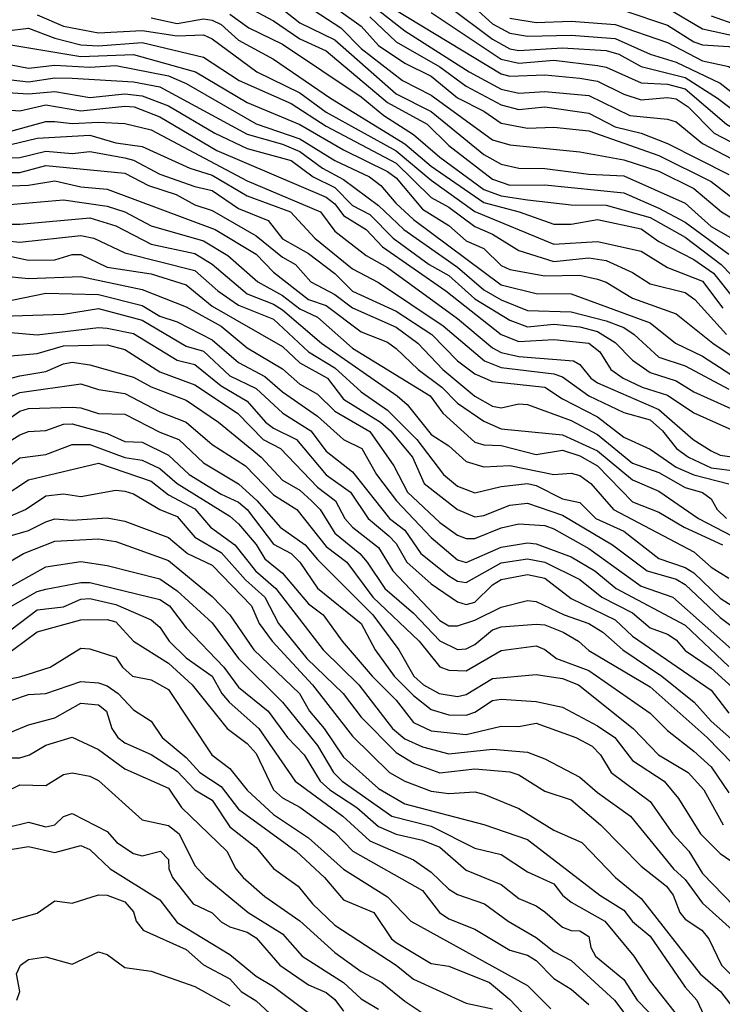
# Model space of a CAD drawing. Header units: metres. Extents: x -51132 to -49532, y -231222 to -229437.
# Tile 68 of 256: x -50946 to -50906, y -230647 to -230591. Entities that reach past the tile are written whole.
import ezdxf

# ---------------------------------------------------------------- set-up
doc = ezdxf.new("R2010")
doc.units = ezdxf.units.M
for name, color, linetype in [('CONTOUR_HALF', 8, 'Continuous'), ('CONTOUR_INDEX', 1, 'Continuous'), ('CONTOUR_INTER', 3, 'Continuous')]:
    doc.layers.add(name, color=color, linetype=linetype)

msp = doc.modelspace()

# ---------------------------------------------------------------- linework, layer by layer
at = {"layer": 'CONTOUR_HALF'}
for points, elevation in [([(-50926.199, -230589.259), (-50918.58, -230593.875), (-50918.08, -230594.021), (-50916.08, -230593.93), (-50914.08, -230594.125), (-50913.08, -230594.304), (-50911.58, -230595.035), (-50910.58, -230595.363), (-50909.08, -230595.235), (-50908.58, -230595.3), (-50907.897, -230595.759), (-50906.424, -230597.259), (-50904.08, -230598.478)], 23.5), ([(-50930.016, -230589.759), (-50927.734, -230591.259), (-50926.58, -230592.431), (-50924.215, -230594.259), (-50922.58, -230595.091), (-50919.08, -230597.646), (-50918.08, -230597.939), (-50914.08, -230598.338), (-50911.58, -230598.793), (-50909.58, -230599.434), (-50907.58, -230600.425), (-50905.991, -230601.759), (-50905.08, -230602.314)], 25.5), ([(-50933.08, -230590.057), (-50931.58, -230590.85), (-50930.08, -230591.885), (-50928.58, -230592.557), (-50925.08, -230595.522), (-50922.81, -230596.759), (-50921.58, -230597.962), (-50919.08, -230599.898), (-50918.08, -230600.24), (-50916.08, -230600.208), (-50911.58, -230600.681), (-50909.58, -230601.54), (-50908.08, -230602.342), (-50905.58, -230604.176)], 26.5), ([(-50921.58, -230590.032), (-50919.08, -230591.898), (-50918.08, -230592.446), (-50917.58, -230592.541), (-50915.08, -230592.402), (-50912.58, -230592.539), (-50911.861, -230592.759), (-50910.58, -230593.467), (-50908.08, -230594.084), (-50906.226, -230595.259), (-50904.263, -230596.759), (-50902.58, -230597.646), (-50901.08, -230598.999), (-50899.08, -230601.45), (-50895.58, -230604.9), (-50894.58, -230605.483), (-50893.58, -230605.639), (-50892.08, -230605.505), (-50890.08, -230605.032), (-50889.08, -230605.074), (-50885.08, -230605.65), (-50884.08, -230605.471), (-50883.08, -230605.121)], 22.5), ([(-50909.08, -230590.138), (-50907.08, -230591.318), (-50905.08, -230591.744), (-50904.42, -230592.259), (-50903.1, -230593.759), (-50901.58, -230594.718), (-50899.702, -230596.259), (-50898.08, -230597.941), (-50896.58, -230599.212), (-50895.58, -230600.411), (-50893.08, -230601.921), (-50891.58, -230601.902), (-50885.08, -230602.375), (-50882.58, -230602.896)], 20.5), ([(-50938.58, -230590.684), (-50937.08, -230591.002), (-50935.58, -230590.744), (-50935.08, -230590.806), (-50934.58, -230591.067), (-50933.58, -230591.961), (-50931.58, -230593.034), (-50928.338, -230595.259), (-50924.08, -230597.879), (-50922.58, -230599.144), (-50919.58, -230601.228), (-50917.56, -230601.759), (-50915.58, -230602.463), (-50914.58, -230602.468), (-50913.08, -230602.203), (-50910.58, -230602.732), (-50909.58, -230603.449), (-50907.58, -230604.486), (-50906.454, -230605.259), (-50905.256, -230606.759)], 27.5), ([(-50926.08, -230590.626), (-50924.58, -230592.046), (-50922.08, -230593.481), (-50920.58, -230594.586), (-50918.58, -230595.651), (-50917.58, -230595.914), (-50916.08, -230595.754), (-50913.58, -230596.119), (-50912.08, -230596.913), (-50910.58, -230597.259), (-50909.08, -230597.86), (-50905.58, -230599.622)], 24.5), ([(-50918.08, -230590.7), (-50916.58, -230590.945), (-50914.58, -230590.864), (-50912.08, -230591.057), (-50909.08, -230592.083), (-50907.08, -230593.129), (-50905.58, -230593.453), (-50905.08, -230593.826), (-50904.08, -230594.996), (-50901.917, -230596.259), (-50896.58, -230601.752), (-50894.08, -230603.698), (-50893.08, -230603.832), (-50891.58, -230603.642), (-50890.08, -230603.652), (-50887.08, -230603.825), (-50884.08, -230604.191), (-50882.08, -230604.116)], 21.5), ([(-50948.08, -230591.579), (-50945.58, -230591.281), (-50944.08, -230591.847), (-50942.58, -230592.219), (-50941.58, -230592.289), (-50939.08, -230592.099), (-50935.58, -230592.924), (-50933.551, -230594.259), (-50930.58, -230595.564), (-50928.58, -230596.87), (-50924.58, -230598.988), (-50922.58, -230600.947), (-50921.58, -230601.496), (-50920.08, -230602.596), (-50919.08, -230603.031), (-50917.58, -230603.961), (-50915.58, -230604.585), (-50913.58, -230604.384), (-50912.58, -230604.541), (-50911.08, -230605.215), (-50910.08, -230605.865), (-50908.08, -230606.361), (-50907.53, -230606.759), (-50905.719, -230608.759)], 28.5), ([(-50947.58, -230593.184), (-50945.58, -230593.554), (-50944.08, -230593.382), (-50942.08, -230593.499), (-50940.58, -230593.411), (-50937.58, -230593.999), (-50936.58, -230594.425), (-50932.58, -230596.729), (-50930.08, -230597.582), (-50928.08, -230598.829), (-50926.095, -230599.759), (-50925.455, -230600.259), (-50924.6, -230601.259), (-50923.58, -230602.194), (-50918.58, -230605.917), (-50916.58, -230606.42), (-50914.58, -230606.442), (-50910.08, -230608.09), (-50908.629, -230609.259), (-50907.08, -230609.992), (-50903.58, -230612.262)], 29.5), ([(-50947.08, -230594.919), (-50945.58, -230595.029), (-50944.08, -230594.888), (-50942.08, -230595.222), (-50940.08, -230595.025), (-50939.08, -230595.14), (-50937.58, -230595.702), (-50934.926, -230597.259), (-50933.08, -230598.138), (-50930.58, -230598.835), (-50929.32, -230599.759), (-50928.08, -230600.366), (-50927.08, -230601.39), (-50926.08, -230601.909), (-50924.748, -230603.259), (-50922.686, -230604.759), (-50921.58, -230605.386), (-50920.08, -230606.721), (-50918.08, -230607.948), (-50917.08, -230608.33), (-50915.58, -230608.177), (-50914.08, -230608.326), (-50913.08, -230608.586), (-50912.08, -230609.222), (-50911.08, -230610.224), (-50910.08, -230610.922), (-50908.58, -230611.398), (-50907.58, -230612.029), (-50905.08, -230613.164)], 30.5), ([(-50946.58, -230597.149), (-50944.58, -230596.603), (-50944.08, -230596.607), (-50943.08, -230596.716), (-50941.58, -230596.634), (-50940.08, -230596.721), (-50938.58, -230597.072), (-50933.08, -230599.978), (-50928.897, -230601.759), (-50928.08, -230602.853), (-50926.297, -230604.259), (-50925.08, -230604.928), (-50921.08, -230607.848), (-50919.08, -230609.528), (-50918.58, -230609.785), (-50917.58, -230610.015), (-50914.458, -230610.259), (-50914.08, -230610.48), (-50913.454, -230611.259), (-50913.08, -230611.516), (-50909.58, -230613.046), (-50907.621, -230614.759), (-50906.58, -230615.404), (-50906.08, -230615.654), (-50904.08, -230615.926)], 31.5), ([(-50947.58, -230598.673), (-50946.08, -230598.648), (-50944.58, -230598.296), (-50943.08, -230598.425), (-50942.08, -230598.311), (-50940.08, -230598.67), (-50939.58, -230598.8), (-50938.08, -230599.608), (-50936.08, -230600.312), (-50935.08, -230600.53), (-50933.58, -230601.573), (-50931.884, -230602.259), (-50931.08, -230603.305), (-50929.58, -230604.138), (-50928.08, -230605.282), (-50927.08, -230606.286), (-50924.58, -230607.424), (-50922.545, -230608.759), (-50921.08, -230610.262), (-50920.08, -230611.009), (-50919.08, -230611.437), (-50916.08, -230611.77), (-50915.08, -230612.428), (-50913.08, -230613.459), (-50911.58, -230614.625), (-50910.08, -230615.307), (-50908.58, -230616.336), (-50907.58, -230616.772), (-50905.58, -230617.294)], 32.5), ([(-50947.58, -230600.305), (-50945.58, -230600.237), (-50944.08, -230599.982), (-50942.58, -230600.323), (-50941.08, -230600.454), (-50934.923, -230602.759), (-50932.58, -230604.174), (-50931.58, -230605.194), (-50929.581, -230606.759), (-50928.58, -230607.097), (-50926.58, -230608.609), (-50925.08, -230609.204), (-50924.58, -230609.552), (-50923.331, -230610.759), (-50921.968, -230611.759), (-50921.08, -230612.685), (-50919.58, -230613.715), (-50918.58, -230614.153), (-50915.08, -230614.489), (-50913.08, -230615.404), (-50911.08, -230617.055), (-50909.58, -230617.695), (-50907.305, -230619.259), (-50905.416, -230620.259)], 33.5), ([(-50947.58, -230602.465), (-50946.08, -230602.457), (-50942.08, -230602.108), (-50940.58, -230602.564), (-50938.58, -230603.609), (-50936.08, -230604.14), (-50935.08, -230604.752), (-50933.08, -230606.431), (-50931.58, -230607.035), (-50931.08, -230607.361), (-50928.843, -230609.259), (-50924.528, -230612.259), (-50923.942, -230612.759), (-50922.58, -230614.467), (-50921.58, -230615.124), (-50920.58, -230616.004), (-50919.58, -230616.318), (-50918.08, -230616.233), (-50915.58, -230616.755), (-50914.58, -230616.684), (-50914.08, -230616.807), (-50913.464, -230617.259), (-50912.167, -230618.759), (-50907.58, -230621.16), (-50906.58, -230622.037), (-50905.58, -230622.677)], 34.5), ([(-50947.08, -230604.186), (-50945.58, -230604.516), (-50944.08, -230604.502), (-50943.08, -230604.201), (-50942.58, -230604.188), (-50941.08, -230604.915), (-50938.58, -230605.297), (-50936.58, -230605.932), (-50935.08, -230607.134), (-50931.08, -230609.437), (-50930.08, -230610.375), (-50928.499, -230611.259), (-50927.58, -230612.445), (-50925.469, -230613.759), (-50924.9, -230614.259), (-50923.653, -230615.759), (-50922.98, -230617.259), (-50921.08, -230618.748), (-50920.08, -230619.166), (-50919.58, -230619.089), (-50918.08, -230618.496), (-50917.08, -230618.386), (-50915.08, -230619.073), (-50912.22, -230620.759), (-50910.25, -230622.259), (-50908.58, -230622.735), (-50908.08, -230623.038), (-50906.08, -230624.91), (-50905.08, -230625.652)], 35.5), ([(-50948.58, -230607.213), (-50944.58, -230606.401), (-50941.58, -230606.484), (-50939.08, -230607.108), (-50938.08, -230607.714), (-50937.08, -230608.034), (-50935.08, -230609.062), (-50933.58, -230610.354), (-50932.08, -230611.156), (-50931.08, -230612.04), (-50929.08, -230613.423), (-50927.58, -230614.756), (-50926.549, -230615.259), (-50925.707, -230616.759), (-50924.561, -230618.259), (-50922.58, -230620.349), (-50921.08, -230621.631), (-50920.58, -230621.768), (-50918.58, -230620.909), (-50917.08, -230620.657), (-50916.58, -230620.717), (-50914.58, -230621.447), (-50913.232, -230622.259), (-50912.015, -230623.259), (-50908.08, -230625.356), (-50905.58, -230627.713)], 36.5), ([(-50946.58, -230608.639), (-50945.08, -230608.776), (-50941.58, -230608.357), (-50941.08, -230608.401), (-50939.58, -230608.712), (-50937.08, -230610.226), (-50936.08, -230610.475), (-50934.58, -230611.685), (-50933.08, -230612.572), (-50932.033, -230613.759), (-50931.58, -230614.104), (-50930.262, -230614.759), (-50928.58, -230616.771), (-50927.196, -230617.759), (-50926.186, -230619.259), (-50924.992, -230620.259), (-50924.58, -230620.699), (-50923.963, -230621.759), (-50922.58, -230622.988), (-50921.08, -230624.025), (-50920.58, -230624.173), (-50920.08, -230624.046), (-50919.08, -230623.049), (-50918.58, -230622.741), (-50917.08, -230622.464), (-50916.08, -230622.679), (-50914.58, -230623.838), (-50912.08, -230625.045), (-50911.08, -230625.974), (-50906.58, -230629.056), (-50905.58, -230630.377)], 37.5), ([(-50948.566, -230611.759), (-50946.08, -230611.117), (-50944.58, -230610.865), (-50943.58, -230610.427), (-50943.08, -230610.349), (-50942.08, -230610.484), (-50939.58, -230611.188), (-50938.58, -230611.748), (-50936.58, -230612.518), (-50934.718, -230613.759), (-50932.28, -230615.759), (-50931.08, -230617.078), (-50930.08, -230617.651), (-50929.414, -230618.259), (-50928.921, -230618.759), (-50928.08, -230620.101), (-50926.648, -230621.259), (-50926.227, -230621.759), (-50925.225, -230623.259), (-50923.58, -230624.67), (-50922.08, -230626.247), (-50921.08, -230626.743), (-50920.58, -230626.712), (-50920.08, -230626.464), (-50919.08, -230625.626), (-50918.58, -230625.456), (-50916.58, -230625.298), (-50916.08, -230625.343), (-50915.05, -230625.759), (-50914.157, -230626.259), (-50913.58, -230626.793), (-50910.08, -230628.881), (-50906.816, -230631.759), (-50905.366, -230633.259)], 38.5), ([(-50947.08, -230613.841), (-50946.08, -230613.137), (-50945.58, -230612.981), (-50943.08, -230612.912), (-50942.58, -230612.944), (-50941.58, -230613.279), (-50940.08, -230613.315), (-50938.08, -230614.341), (-50936.993, -230614.759), (-50935.58, -230616.087), (-50933.58, -230617.277), (-50932.522, -230618.259), (-50931.195, -230619.759), (-50929.772, -230620.759), (-50929.08, -230621.603), (-50925.919, -230624.759), (-50924.433, -230626.759), (-50923.563, -230628.259), (-50923.012, -230628.759), (-50922.123, -230629.259), (-50921.08, -230629.425), (-50920.58, -230629.316), (-50919.08, -230628.394), (-50916.58, -230628.168), (-50915.08, -230628.395), (-50914.174, -230628.759), (-50911.044, -230631.259), (-50909.591, -230632.759), (-50907.91, -230633.759), (-50907.002, -230634.759), (-50905.895, -230636.759)], 39.5), ([(-50947.58, -230616.946), (-50946.08, -230615.797), (-50944.58, -230615.608), (-50943.08, -230615.035), (-50942.08, -230615.045), (-50940.08, -230615.779), (-50939.08, -230615.938), (-50938.08, -230616.404), (-50937.08, -230617.263), (-50934.08, -230619.131), (-50933.58, -230619.569), (-50932.58, -230620.748), (-50932.08, -230621.576), (-50931.08, -230622.39), (-50929.58, -230624.139), (-50928.742, -230624.759), (-50927.664, -230626.259), (-50925.948, -230628.259), (-50924.58, -230629.636), (-50923.58, -230630.905), (-50922.58, -230631.383), (-50920.58, -230631.601), (-50918.58, -230631.119), (-50917.58, -230631.135), (-50916.58, -230630.956), (-50914.321, -230631.759), (-50913.385, -230632.259), (-50912.909, -230632.759), (-50912.307, -230633.759), (-50910.08, -230635.418), (-50908.785, -230637.259), (-50907.868, -230638.259), (-50907.08, -230639.532), (-50904.08, -230642.634)], 40.5), ([(-50947.58, -230619.53), (-50945.747, -230618.759), (-50944.58, -230617.965), (-50943.58, -230617.851), (-50942.58, -230618.012), (-50940.58, -230617.646), (-50940.08, -230617.703), (-50939.58, -230617.863), (-50938.083, -230618.759), (-50937.08, -230619.144), (-50936.08, -230620.327), (-50934.58, -230621.201), (-50933.189, -230622.759), (-50932.074, -230623.759), (-50931.302, -230625.259), (-50929.68, -230627.259), (-50927.603, -230629.259), (-50926.58, -230630.601), (-50924.58, -230632.618), (-50923.543, -230633.259), (-50922.08, -230633.776), (-50920.08, -230633.558), (-50918.08, -230633.719), (-50917.58, -230633.894), (-50916.08, -230634.84), (-50914.58, -230635.322), (-50912.906, -230636.759), (-50910.58, -230639.11), (-50909.145, -230640.259), (-50908.754, -230640.759), (-50908.379, -230641.759), (-50908.08, -230642.147), (-50907.13, -230642.759), (-50906.723, -230643.259), (-50906.006, -230644.759), (-50905.08, -230645.681)], 41.5), ([(-50947.58, -230622.267), (-50945.871, -230621.259), (-50944.08, -230620.563), (-50941.58, -230620.42), (-50940.58, -230620.585), (-50937.58, -230621.66), (-50935.08, -230623.716), (-50934.081, -230624.759), (-50932.71, -230626.759), (-50930.091, -230629.259), (-50929.53, -230630.259), (-50928.69, -230631.259), (-50927.58, -230632.891), (-50925.58, -230634.676), (-50924.08, -230635.546), (-50919.58, -230636.731), (-50917.08, -230637.596), (-50912.942, -230640.759), (-50911.58, -230641.623), (-50911.08, -230642.276), (-50910.08, -230643.108), (-50908.08, -230646.018), (-50907.409, -230646.759), (-50906.58, -230648.522)], 42.5), ([(-50946.58, -230624.281), (-50945.08, -230623.429), (-50944.58, -230623.306), (-50942.58, -230622.909), (-50942.08, -230622.915), (-50938.08, -230623.896), (-50937.516, -230624.259), (-50936.58, -230625.514), (-50934.414, -230627.759), (-50933.58, -230628.902), (-50931.893, -230630.259), (-50930.792, -230631.759), (-50929.835, -230632.759), (-50928.914, -230634.259), (-50928.376, -230634.759), (-50926.82, -230635.759), (-50925.58, -230636.852), (-50924.58, -230637.282), (-50923.08, -230637.623), (-50922.08, -230638.024), (-50920.58, -230639.349), (-50918.58, -230640.165), (-50917.58, -230640.955), (-50916.58, -230641.374), (-50916.08, -230641.721), (-50915.08, -230642.599), (-50914.58, -230642.793), (-50914.08, -230642.805), (-50913.58, -230643.132), (-50913.458, -230643.759), (-50913.191, -230644.259), (-50911.58, -230645.577), (-50910.809, -230646.759), (-50908.865, -230648.759)], 43.5), ([(-50947.08, -230627.223), (-50945.08, -230625.741), (-50942.58, -230625.042), (-50941.08, -230625.035), (-50940.58, -230625.166), (-50939.58, -230626.263), (-50937.58, -230627.526), (-50936.221, -230628.759), (-50934.225, -230631.259), (-50933.08, -230632.117), (-50932.58, -230632.675), (-50931.593, -230634.759), (-50931.08, -230635.207), (-50930.08, -230635.737), (-50928.08, -230637.197), (-50927.045, -230638.259), (-50923.08, -230640.498), (-50922.105, -230641.759), (-50921.58, -230642.113), (-50920.08, -230642.712), (-50918.08, -230643.909), (-50917.08, -230644.194), (-50916.58, -230644.5), (-50915.58, -230645.535), (-50914.58, -230646.141), (-50913.58, -230647.001)], 44.5), ([(-50946.58, -230629.649), (-50945.58, -230629.308), (-50944.58, -230629.258), (-50942.58, -230628.565), (-50941.58, -230628.65), (-50941.08, -230628.818), (-50940.449, -230629.259), (-50939.58, -230630.194), (-50938.58, -230630.835), (-50937.94, -230631.759), (-50936.58, -230632.901), (-50935.784, -230633.759), (-50934.58, -230634.569), (-50933.58, -230635.851), (-50930.296, -230638.259), (-50928.671, -230639.759), (-50927.58, -230641.037), (-50925.862, -230641.759), (-50924.845, -230643.259), (-50924.58, -230643.473), (-50922.58, -230644.664), (-50921.58, -230644.815), (-50919.244, -230645.759), (-50918.08, -230646.725), (-50917.08, -230647.787)], 45.5), ([(-50946.58, -230632.933), (-50946.08, -230632.924), (-50945.527, -230632.759), (-50944.58, -230632.214), (-50943.08, -230631.751), (-50941.58, -230632.451), (-50940.08, -230633.551), (-50937.58, -230634.652), (-50936.84, -230635.759), (-50934.242, -230638.259), (-50933.745, -230639.259), (-50933.325, -230639.759), (-50932.08, -230640.851), (-50930.08, -230642.228), (-50928.08, -230644.05), (-50926.58, -230645.123), (-50925.398, -230645.759), (-50924.08, -230646.826), (-50919.58, -230649.833)], 46.5), ([(-50948.08, -230637.206), (-50945.58, -230636.596), (-50944.58, -230636.867), (-50944.08, -230636.758), (-50943.58, -230636.273), (-50943.08, -230636.097), (-50941.08, -230637.129), (-50940.541, -230637.759), (-50939.58, -230638.393), (-50939.08, -230638.53), (-50938.038, -230638.259), (-50937.58, -230638.738), (-50937.553, -230639.259), (-50937.351, -230639.759), (-50936.178, -230641.259), (-50935.08, -230641.781), (-50934.58, -230642.288), (-50934.08, -230642.567), (-50933.08, -230642.882), (-50932.58, -230643.21), (-50931.218, -230644.759), (-50929.58, -230645.885), (-50928.58, -230646.333), (-50928.08, -230646.726), (-50927.58, -230647.399)], 47.5), ([(-50947.58, -230642.491), (-50945.08, -230641.795), (-50944.08, -230641.1), (-50943.08, -230641.222), (-50941.58, -230640.741), (-50941.08, -230640.766), (-50940.08, -230641.146), (-50939.58, -230641.727), (-50939.423, -230642.259), (-50939.031, -230642.759), (-50936.58, -230643.866), (-50935.58, -230644.736), (-50934.08, -230645.539), (-50933.427, -230646.259), (-50932.58, -230646.805), (-50931.545, -230647.759)], 48.5)]:
    msp.add_lwpolyline(points, dxfattribs=dict(at, elevation=elevation))
at = {"layer": 'CONTOUR_INDEX'}
for points, elevation in [([(-50927.828, -230590.259), (-50926.58, -230591.153), (-50925.58, -230592.27), (-50924.08, -230593.27), (-50922.58, -230594.017), (-50921.08, -230595.253), (-50919.58, -230596.004), (-50918.58, -230596.689), (-50917.08, -230596.981), (-50915.58, -230596.919), (-50913.58, -230597.127), (-50909.58, -230598.547), (-50906.58, -230600.026), (-50904.58, -230601.587)], 25), ([(-50906.58, -230590.568), (-50905.08, -230591.11), (-50903.08, -230592.857), (-50901.08, -230594.132), (-50898.203, -230596.259), (-50895.08, -230599.668), (-50893.08, -230600.817), (-50890.08, -230601.201), (-50884.58, -230601.604), (-50882.08, -230602.148), (-50881.08, -230602.039), (-50880.08, -230601.738), (-50875.08, -230598.711), (-50874.499, -230598.259), (-50873.186, -230596.759), (-50871.08, -230594.889), (-50870.798, -230594.759), (-50866.08, -230593.52), (-50864.58, -230593.402), (-50863.08, -230593.013), (-50859.58, -230592.733), (-50857.58, -230592.037), (-50856.08, -230591.326), (-50854.08, -230590.733)], 20), ([(-50947.58, -230594.115), (-50945.58, -230594.33), (-50944.08, -230594.11), (-50943.08, -230594.127), (-50939.58, -230594.337), (-50938.08, -230594.612), (-50933.08, -230597.327), (-50931.08, -230597.888), (-50930.08, -230598.313), (-50928.787, -230599.259), (-50927.58, -230599.916), (-50925.58, -230601.399), (-50924.134, -230602.759), (-50921.08, -230604.923), (-50919.58, -230606.209), (-50918.58, -230606.78), (-50917.08, -230607.395), (-50914.58, -230607.471), (-50912.58, -230607.976), (-50911.58, -230608.366), (-50910.98, -230608.759), (-50909.58, -230610.049), (-50908.08, -230610.557), (-50905.58, -230611.888)], 30), ([(-50947.58, -230603.329), (-50946.08, -230603.492), (-50942.58, -230603.099), (-50941.846, -230603.259), (-50940.08, -230604.093), (-50936.08, -230605.099), (-50934.771, -230606.259), (-50933.58, -230607.087), (-50931.58, -230607.881), (-50929.58, -230609.751), (-50928.08, -230610.66), (-50926.58, -230612.039), (-50925.08, -230613.078), (-50923.397, -230614.759), (-50921.88, -230616.759), (-50921.08, -230617.411), (-50920.08, -230617.797), (-50918.58, -230617.43), (-50917.08, -230617.26), (-50916.58, -230617.385), (-50915.08, -230618.145), (-50914.08, -230618.345), (-50913.183, -230619.259), (-50911.58, -230619.994), (-50909.58, -230621.55), (-50908.08, -230622.065), (-50907.58, -230622.372), (-50906.08, -230623.808), (-50904.592, -230624.759)], 35), ([(-50948.08, -230615.716), (-50946.08, -230614.48), (-50945.58, -230614.294), (-50944.58, -230614.247), (-50943.58, -230613.885), (-50943.08, -230613.853), (-50941.08, -230614.416), (-50940.08, -230614.87), (-50939.08, -230614.908), (-50937.58, -230615.655), (-50936.394, -230616.759), (-50934.58, -230617.882), (-50933.58, -230618.338), (-50933.08, -230618.75), (-50931.58, -230620.721), (-50930.58, -230621.271), (-50930.08, -230621.754), (-50929.08, -230623.246), (-50926.58, -230625.256), (-50925.784, -230626.759), (-50924.702, -230628.259), (-50923.58, -230629.376), (-50922.58, -230630.165), (-50921.58, -230630.468), (-50920.58, -230630.489), (-50920.08, -230630.314), (-50919.08, -230629.658), (-50918.58, -230629.57), (-50916.58, -230629.703), (-50915.08, -230630.031), (-50913.08, -230631.109), (-50912.093, -230631.759), (-50911.08, -230633.082), (-50909.27, -230634.259), (-50908.453, -230635.259), (-50907.205, -230637.259), (-50906.08, -230638.397), (-50904.806, -230639.259)], 40), ([(-50947.58, -230628.595), (-50946.08, -230628.311), (-50944.331, -230627.759), (-50942.58, -230626.666), (-50942.08, -230626.709), (-50940.58, -230627.187), (-50940.2, -230627.759), (-50939.629, -230628.259), (-50938.58, -230628.476), (-50937.58, -230629.035), (-50935.116, -230632.759), (-50934.08, -230633.535), (-50933.08, -230634.774), (-50931.58, -230636.169), (-50929.58, -230637.499), (-50927.58, -230639.285), (-50925.08, -230640.862), (-50923.742, -230642.259), (-50917.08, -230645.923), (-50915.745, -230647.259)], 45)]:
    msp.add_lwpolyline(points, dxfattribs=dict(at, elevation=elevation))
at = {"layer": 'CONTOUR_INTER'}
for points, elevation in [([(-50945.08, -230590.506), (-50943.58, -230591.156), (-50941.58, -230591.544), (-50939.08, -230591.398), (-50937.08, -230591.705), (-50935.58, -230591.645), (-50935.08, -230591.89), (-50932.546, -230593.759), (-50930.08, -230594.973), (-50928.58, -230596.067), (-50924.58, -230598.283), (-50922.58, -230599.955), (-50920.08, -230601.729), (-50915.58, -230603.608), (-50913.08, -230603.449), (-50910.58, -230604.01), (-50909.08, -230604.926), (-50907.08, -230605.706), (-50905.927, -230607.259)], 28), ([(-50934.08, -230590.478), (-50932.991, -230591.259), (-50931.08, -230592.186), (-50926.58, -230595.2), (-50925.279, -230596.259), (-50923.58, -230597.346), (-50922.08, -230598.633), (-50919.58, -230600.483), (-50918.58, -230600.84), (-50917.08, -230601.078), (-50914.58, -230601.361), (-50912.58, -230601.372), (-50910.08, -230602.087), (-50908.08, -230603.21), (-50906.014, -230604.759), (-50903.08, -230607.796)], 27), ([(-50931.08, -230590.178), (-50930.08, -230590.967), (-50928.08, -230591.936), (-50924.58, -230595.017), (-50922.58, -230596.035), (-50919.58, -230598.481), (-50918.58, -230599.045), (-50917.58, -230599.27), (-50916.08, -230599.278), (-50913.58, -230599.6), (-50911.58, -230599.704), (-50908.08, -230601.269), (-50906.58, -230602.595), (-50905.08, -230603.451)], 26), ([(-50925.56, -230590.259), (-50924.08, -230591.426), (-50920.414, -230593.759), (-50918.58, -230594.748), (-50917.58, -230594.977), (-50916.08, -230594.882), (-50913.58, -230595.121), (-50911.235, -230596.259), (-50909.08, -230596.464), (-50908.58, -230596.612), (-50907.08, -230597.855), (-50904.58, -230599.168)], 24), ([(-50922.58, -230590.379), (-50918.58, -230593.045), (-50917.58, -230593.27), (-50915.58, -230593.103), (-50913.08, -230593.4), (-50912.58, -230593.494), (-50910.58, -230594.396), (-50909.08, -230594.46), (-50908.08, -230594.735), (-50905.706, -230596.759), (-50903.189, -230598.259), (-50901.499, -230599.759), (-50899.399, -230602.259), (-50897.08, -230604.369), (-50896.08, -230605.586), (-50895.58, -230606.029), (-50894.58, -230606.408), (-50891.58, -230606.178), (-50890.58, -230605.775), (-50889.58, -230605.656), (-50886.08, -230606.355), (-50885.08, -230606.378), (-50884.08, -230606.13), (-50883.08, -230605.631)], 23), ([(-50920.08, -230590.109), (-50919.08, -230591.028), (-50918.08, -230591.565), (-50917.08, -230591.726), (-50914.58, -230591.662), (-50912.08, -230591.859), (-50910.08, -230592.762), (-50908.58, -230593.219), (-50906.08, -230594.42), (-50904.08, -230595.964), (-50902.58, -230596.655), (-50902.08, -230597.038), (-50900.376, -230598.759), (-50899.58, -230599.809), (-50898.58, -230600.845), (-50894.58, -230604.503), (-50894.08, -230604.694), (-50893.08, -230604.764), (-50890.08, -230604.364), (-50884.58, -230604.897), (-50883.08, -230604.648)], 22), ([(-50911.58, -230590.257), (-50909.08, -230591.104), (-50907.58, -230592.049), (-50907.08, -230592.221), (-50905.58, -230592.317), (-50905.08, -230592.501), (-50904.58, -230592.976), (-50903.707, -230594.259), (-50901.428, -230595.759), (-50900.106, -230597.259), (-50898.58, -230598.653), (-50897.146, -230599.759), (-50896.08, -230601.152), (-50893.58, -230602.828), (-50893.08, -230602.931), (-50891.58, -230602.799), (-50887.58, -230602.983), (-50885.08, -230603.209), (-50883.08, -230603.555)], 21), ([(-50946.58, -230592.218), (-50942.58, -230592.894), (-50939.58, -230592.777), (-50936.039, -230593.759), (-50933.08, -230595.514), (-50930.08, -230596.767), (-50927.58, -230598.213), (-50925.08, -230599.446), (-50924.58, -230599.812), (-50923.08, -230601.609), (-50921.58, -230602.536), (-50920.58, -230603.417), (-50919.58, -230603.85), (-50918.58, -230604.816), (-50918.08, -230605.042), (-50916.08, -230605.402), (-50914.08, -230605.366), (-50913.08, -230605.602), (-50912.58, -230605.777), (-50911.08, -230606.688), (-50908.58, -230607.586), (-50906.5, -230609.259), (-50902.76, -230611.759)], 29), ([(-50947.58, -230595.869), (-50946.08, -230595.984), (-50944.58, -230595.654), (-50942.58, -230596), (-50940.08, -230595.719), (-50939.545, -230595.759), (-50938.08, -230596.327), (-50934.828, -230598.259), (-50928.58, -230600.92), (-50928.08, -230601.31), (-50927.58, -230601.973), (-50926.3, -230602.759), (-50925.369, -230603.759), (-50921.735, -230606.259), (-50918.578, -230608.759), (-50917.58, -230609.157), (-50915.58, -230609.048), (-50913.58, -230609.259), (-50912.954, -230609.759), (-50912.327, -230610.759), (-50911.607, -230611.259), (-50910.525, -230611.759), (-50909.08, -230612.222), (-50907.58, -230613.223), (-50903.58, -230615.019)], 31), ([(-50946.58, -230597.909), (-50945.08, -230597.561), (-50942.08, -230597.376), (-50940.58, -230597.813), (-50939.08, -230598.029), (-50936.363, -230599.259), (-50935.08, -230599.662), (-50933.08, -230600.852), (-50930.616, -230601.759), (-50929.222, -230603.259), (-50927.08, -230605.018), (-50925.58, -230605.786), (-50921.891, -230608.259), (-50919.54, -230610.259), (-50918.58, -230610.64), (-50915.58, -230611.015), (-50915.08, -230611.184), (-50913.58, -230612.256), (-50911.58, -230613.211), (-50910.08, -230613.638), (-50909.374, -230614.259), (-50908.573, -230615.259), (-50907.876, -230615.759), (-50906.58, -230616.367), (-50905.08, -230616.558)], 32), ([(-50947.58, -230599.516), (-50946.08, -230599.51), (-50944.58, -230599.119), (-50940.08, -230599.555), (-50938.718, -230600.259), (-50937.149, -230600.759), (-50936.08, -230601.362), (-50935.08, -230601.675), (-50932.58, -230603.129), (-50931.08, -230604.352), (-50930.335, -230604.759), (-50929.46, -230605.759), (-50928.08, -230606.471), (-50927.08, -230607.235), (-50924.58, -230608.334), (-50923.338, -230609.259), (-50921.917, -230610.759), (-50920.08, -230612.287), (-50919.08, -230612.853), (-50918.58, -230612.941), (-50917.58, -230612.716), (-50917.08, -230612.754), (-50914.58, -230613.674), (-50913.08, -230614.47), (-50911.08, -230616.102), (-50909.58, -230616.642), (-50908.08, -230617.503), (-50907.08, -230617.778), (-50906.58, -230618.143), (-50906.249, -230618.759), (-50905.709, -230619.259)], 33), ([(-50947.08, -230601.377), (-50943.58, -230601.069), (-50941.08, -230601.427), (-50940.08, -230601.764), (-50938.58, -230602.548), (-50935.58, -230603.409), (-50934.201, -230604.259), (-50932.485, -230605.759), (-50931.08, -230606.532), (-50930.08, -230607.298), (-50929.08, -230607.778), (-50927.08, -230609.536), (-50922.631, -230612.259), (-50921.915, -230613.259), (-50920.08, -230614.901), (-50919.58, -230615.053), (-50918.58, -230615.103), (-50916.58, -230615.606), (-50915.08, -230615.362), (-50914.08, -230615.679), (-50913.08, -230616.259), (-50911.08, -230618.31), (-50909.58, -230618.902), (-50908.128, -230619.759), (-50905.937, -230620.759)], 34), ([(-50947.08, -230605.415), (-50945.58, -230605.568), (-50942.58, -230605.448), (-50939.08, -230606.191), (-50936.58, -230607.177), (-50934.58, -230608.277), (-50933.08, -230609.513), (-50931.08, -230610.726), (-50930.08, -230611.587), (-50929.08, -230612.17), (-50928.08, -230613.143), (-50926.08, -230614.298), (-50924.708, -230616.259), (-50923.928, -230617.759), (-50922.08, -230619.501), (-50921.08, -230620.209), (-50920.58, -230620.414), (-50920.08, -230620.4), (-50918.58, -230619.803), (-50917.58, -230619.568), (-50916.08, -230619.671), (-50915.58, -230619.861), (-50913.58, -230620.983), (-50910.58, -230623.122), (-50908.771, -230623.759), (-50905.08, -230627.031)], 36), ([(-50947.08, -230607.72), (-50943.58, -230607.596), (-50941.58, -230607.279), (-50939.08, -230607.943), (-50936.58, -230609.427), (-50935.58, -230609.703), (-50934.08, -230611.112), (-50932.58, -230611.844), (-50931.046, -230613.259), (-50929.446, -230614.259), (-50928.58, -230615.424), (-50927.08, -230616.605), (-50924.964, -230619.259), (-50924.08, -230619.928), (-50923.175, -230621.259), (-50921.58, -230622.547), (-50921.08, -230622.835), (-50920.58, -230622.92), (-50918.58, -230621.799), (-50917.08, -230621.568), (-50916.08, -230621.753), (-50914.08, -230622.745), (-50912.83, -230623.759), (-50911.08, -230624.647), (-50910.08, -230625.502), (-50909.08, -230625.875), (-50908.58, -230626.196), (-50908.08, -230626.792), (-50906.58, -230627.807), (-50904.983, -230629.259)], 37), ([(-50946.58, -230609.97), (-50945.08, -230609.85), (-50943.58, -230609.41), (-50941.08, -230609.357), (-50940.08, -230609.613), (-50938.08, -230610.891), (-50936.08, -230611.633), (-50933.64, -230613.259), (-50932.177, -230614.759), (-50931.193, -230615.259), (-50929.08, -230617.473), (-50928.045, -230618.259), (-50927.519, -230619.259), (-50927.067, -230619.759), (-50925.58, -230620.919), (-50924.773, -230622.259), (-50922.08, -230625.097), (-50921.58, -230625.388), (-50921.08, -230625.391), (-50920.08, -230625.078), (-50918.58, -230624.334), (-50917.08, -230623.942), (-50916.58, -230624.007), (-50914.98, -230624.759), (-50913.566, -230625.259), (-50912.778, -230625.759), (-50911.63, -230626.759), (-50909.403, -230628.259), (-50907.563, -230629.759), (-50906.58, -230630.836), (-50904.08, -230633.065)], 38), ([(-50948.08, -230612.961), (-50946.08, -230612.075), (-50942.58, -230611.586), (-50941.58, -230611.906), (-50940.08, -230612.12), (-50938.08, -230613.174), (-50936.58, -230613.759), (-50935.08, -230615.044), (-50933.175, -230616.259), (-50931.58, -230617.922), (-50930.243, -230618.759), (-50928.58, -230620.87), (-50927.389, -230621.759), (-50925.918, -230623.759), (-50923.259, -230626.259), (-50922.08, -230627.726), (-50921.58, -230627.932), (-50920.58, -230627.954), (-50918.58, -230626.796), (-50916.58, -230626.537), (-50916.08, -230626.739), (-50915.425, -230627.259), (-50913.58, -230627.94), (-50910.08, -230630.372), (-50909.08, -230631.373), (-50907.58, -230632.544), (-50906.58, -230633.447), (-50905.58, -230634.929)], 39), ([(-50947.08, -230618.039), (-50945.58, -230617.066), (-50941.58, -230616.105), (-50938.58, -230617.141), (-50937.58, -230617.923), (-50936.08, -230618.711), (-50935.176, -230619.759), (-50933.798, -230620.759), (-50932.614, -230622.259), (-50931.445, -230623.259), (-50928.756, -230626.759), (-50926.713, -230628.759), (-50924.784, -230631.259), (-50924.08, -230631.839), (-50923.08, -230632.296), (-50921.58, -230632.698), (-50919.08, -230632.437), (-50917.08, -230632.599), (-50916.08, -230632.986), (-50914.08, -230634.031), (-50913.08, -230634.912), (-50911.198, -230636.259), (-50908.747, -230639.259), (-50908.08, -230639.88), (-50907.08, -230641.22), (-50905.377, -230642.759)], 41), ([(-50947.08, -230620.392), (-50945.58, -230619.957), (-50944.58, -230619.448), (-50944.08, -230619.286), (-50943.08, -230619.36), (-50941.08, -230619.234), (-50940.08, -230619.424), (-50937.58, -230620.351), (-50936.493, -230621.259), (-50935.08, -230621.938), (-50932.837, -230624.259), (-50932.395, -230625.259), (-50931.664, -230626.259), (-50929.349, -230628.759), (-50927.08, -230631.696), (-50924.951, -230633.759), (-50924.08, -230634.263), (-50922.58, -230634.824), (-50921.58, -230634.957), (-50920.08, -230634.874), (-50919.58, -230634.994), (-50917.58, -230635.821), (-50915.58, -230637.055), (-50913.971, -230637.759), (-50912.057, -230639.759), (-50910.58, -230640.953), (-50907.225, -230645.259), (-50906.047, -230646.259), (-50904.58, -230648.182)], 42), ([(-50946.803, -230623.259), (-50944.58, -230622.019), (-50942.58, -230621.721), (-50941.08, -230621.95), (-50938.08, -230622.707), (-50937.08, -230623.402), (-50935.08, -230625.212), (-50933.58, -230627.259), (-50931.08, -230629.759), (-50929.08, -230632.225), (-50928.151, -230633.759), (-50927.658, -230634.259), (-50924.818, -230636.259), (-50922.58, -230636.837), (-50920.08, -230638.085), (-50918.58, -230638.441), (-50917.08, -230639.431), (-50915.58, -230640.117), (-50915.08, -230640.762), (-50914.58, -230641.163), (-50912.668, -230642.259), (-50911.003, -230644.259), (-50910.08, -230645.674), (-50906.58, -230650.094)], 43), ([(-50946.58, -230625.62), (-50945.08, -230624.483), (-50943.58, -230624.306), (-50942.58, -230623.874), (-50942.08, -230623.826), (-50940.58, -230624.169), (-50938.58, -230625.047), (-50938.08, -230625.463), (-50937.546, -230626.259), (-50936.58, -230627.222), (-50935.097, -230628.259), (-50934.535, -230629.259), (-50934.108, -230629.759), (-50932.43, -230631.259), (-50930.35, -230634.259), (-50927.629, -230636.259), (-50926.08, -230637.663), (-50923.58, -230638.754), (-50922.58, -230639.461), (-50921.58, -230640.426), (-50921.08, -230640.733), (-50919.54, -230641.259), (-50918.177, -230642.259), (-50916.58, -230643.186), (-50915.58, -230643.977), (-50914.58, -230644.494), (-50912.101, -230646.759), (-50911.58, -230647.472)], 44), ([(-50946.58, -230631.461), (-50945.58, -230631.037), (-50944.08, -230630.646), (-50942.58, -230629.81), (-50941.58, -230629.899), (-50941.121, -230630.259), (-50940.823, -230631.259), (-50940.479, -230631.759), (-50940.08, -230632.075), (-50938.58, -230632.741), (-50937.08, -230633.689), (-50936.08, -230634.746), (-50935.08, -230635.339), (-50934.08, -230636.866), (-50932.58, -230638.045), (-50931.58, -230639.245), (-50930.175, -230640.259), (-50929.352, -230641.259), (-50928.08, -230642.474), (-50924.583, -230644.759), (-50923.58, -230645.555), (-50920.58, -230646.932), (-50919.08, -230647.257)], 46), ([(-50947.69, -230635.259), (-50946.08, -230634.471), (-50944.58, -230634.499), (-50943.58, -230633.875), (-50943.08, -230633.787), (-50942.08, -230633.978), (-50941.58, -230634.221), (-50939.08, -230636.47), (-50937.58, -230636.79), (-50936.969, -230637.259), (-50936.08, -230639.073), (-50935.452, -230639.759), (-50933.029, -230641.759), (-50931.08, -230642.975), (-50929.951, -230644.259), (-50927.58, -230645.756), (-50926.58, -230646.689), (-50925.58, -230647.269)], 47), ([(-50947.08, -230638.229), (-50945.58, -230637.995), (-50944.08, -230638.333), (-50942.58, -230637.929), (-50942.08, -230638.157), (-50940.914, -230639.259), (-50938.08, -230641.027), (-50937.08, -230642.338), (-50934.08, -230644.149), (-50932.58, -230645.39), (-50931.58, -230645.977), (-50929.215, -230647.759)], 48), ([(-50946.235, -230646.759), (-50946.08, -230646.259), (-50946.261, -230645.259), (-50946.031, -230644.759), (-50945.58, -230644.442), (-50944.58, -230644.281), (-50943.08, -230644.703), (-50941.58, -230643.996), (-50941.08, -230644.16), (-50940.08, -230644.899), (-50938.58, -230645.106), (-50936.08, -230645.982), (-50934.08, -230647.092)], 49)]:
    msp.add_lwpolyline(points, dxfattribs=dict(at, elevation=elevation))

doc.saveas('drawing.dxf')
